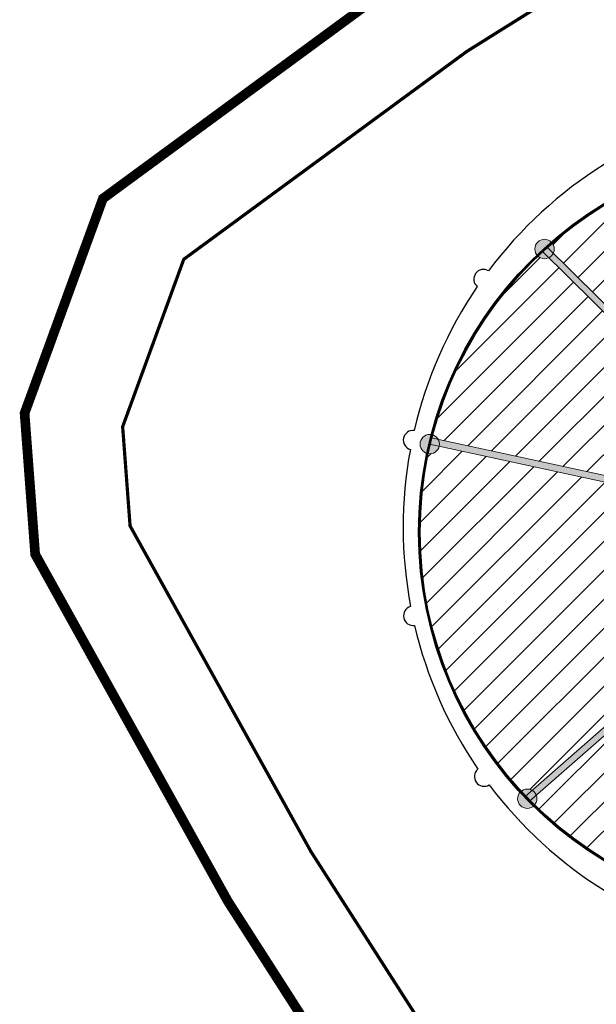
# Model space of a CAD drawing. Header units: millimetres. Extents: x -1402 to -179, y -280 to 6164.
# Tile 157 of 212: x -786 to -768, y 3969 to 4000. Entities that reach past the tile are written whole.
import ezdxf

# ---------------------------------------------------------------- set-up
doc = ezdxf.new("R2010")
doc.units = ezdxf.units.MM
doc.linetypes.add('AJN-Limite', pattern=[1.25, 0.5, -0.25, 0, -0.25, 0, -0.25])
doc.linetypes.add('DASH', pattern=[0.35, 0.25, -0.1])
for name, color, linetype, lineweight in [('AJN-2-SBT-C', 2, 'CONTINUOUS', 20), ('AJN-4-VIT-C', 130, 'CONTINUOUS', 30), ('GEO-1-LIM-V', 10, 'AJN-Limite', 25)]:
    doc.layers.add(name, color=color, linetype=linetype, lineweight=lineweight)
doc.layers.add('AJN-2-SBT-H', color=7, linetype='CONTINUOUS', true_color=0x6e6e6e)
doc.layers.add('AJN-9-SRF-MARINHORIZON-HOUSING SIMPLEX', color=7, linetype='CONTINUOUS', true_color=0x71c6c3)
doc.layers.add('AJN-7-PER-V', color=8, linetype='CONTINUOUS')

msp = doc.modelspace()

# ---------------------------------------------------------------- hatches: boundary and pattern name
at = {"layer": 'AJN-2-SBT-H'}
h = msp.add_hatch(color=256, dxfattribs=at)
h.dxf.hatch_style = 1
edge = h.paths.add_edge_path()
edge.add_line((-769.7103479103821, 3992.514794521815), (-765.7239736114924, 3988.579361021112))
edge.add_arc((-760.8848278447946, 3983.802053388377), 6.799999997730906, 135.3684326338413, 137.0538456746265)
edge.add_line((-765.8623891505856, 3988.434966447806), (-769.8584379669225, 3992.379951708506))
edge.add_line((-769.8584379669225, 3992.379951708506), (-769.7103479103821, 3992.514794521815))
edge = h.paths.add_edge_path()
edge.add_line((-773.3468688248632, 3986.396472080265), (-766.3784213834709, 3984.888529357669))
edge.add_arc((-760.884827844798, 3983.802053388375), 5.600000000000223, 168.8128953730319, 190.5569424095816)
edge.add_line((-766.3900383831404, 3982.776062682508), (-766.1934237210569, 3982.812705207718))
edge.add_arc((-760.884827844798, 3983.802053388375), 5.400000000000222, 116.9310862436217, 190.556942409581, ccw=False)
edge.add_line((-763.3305877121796, 3988.616433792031), (-763.4211714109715, 3988.794744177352))
edge.add_arc((-760.8848278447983, 3983.802053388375), 5.599999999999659, 116.9310862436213, 166.7665087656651)
edge.add_line((-766.3361212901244, 3985.084004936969), (-773.2992448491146, 3986.590795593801))
edge.add_line((-773.2992448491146, 3986.590795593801), (-773.3468688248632, 3986.396472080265))
edge = h.paths.add_edge_path()
edge.add_line((-752.0235144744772, 3990.423398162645), (-756.3375936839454, 3987.076600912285))
edge.add_line((-756.3375936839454, 3987.076600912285), (-756.4601854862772, 3987.234623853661))
edge.add_arc((-760.8848278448, 3983.802053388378), 5.599999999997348, 37.80376767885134, 65.16699431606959)
edge.add_line((-758.5329681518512, 3988.884253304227), (-758.4489731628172, 3989.065760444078))
edge.add_arc((-760.8848278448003, 3983.802053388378), 5.799999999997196, 37.80376767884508, 65.16699431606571, ccw=False)
edge.add_line((-756.3021625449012, 3987.357215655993), (-752.1388081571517, 3990.587082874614))
edge.add_line((-752.1388081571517, 3990.587082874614), (-752.0235144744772, 3990.423398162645))
edge = h.paths.add_edge_path()
edge.add_line((-758.554446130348, 3995.093201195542), (-759.751935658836, 3989.286263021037))
edge.add_arc((-760.8848278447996, 3983.802053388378), 5.599999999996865, 78.32838359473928, 102.8369681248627)
edge.add_line((-762.1290225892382, 3989.262088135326), (-762.1734581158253, 3989.457089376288))
edge.add_arc((-760.8848278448, 3983.802053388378), 5.799999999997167, 80.30515618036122, 102.83696812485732, ccw=False)
edge.add_line((-759.9081039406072, 3989.519221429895), (-758.7477317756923, 3995.146167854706))
edge.add_line((-758.7477317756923, 3995.146167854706), (-758.554446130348, 3995.093201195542))
edge = h.paths.add_edge_path()
edge.add_line((-765.2481103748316, 3979.980827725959), (-770.3896560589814, 3975.47802366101))
edge.add_line((-770.3896560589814, 3975.47802366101), (-770.2503483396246, 3975.334170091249))
edge.add_line((-770.2503483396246, 3975.334170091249), (-764.9631983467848, 3979.96448983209))
edge.add_arc((-760.8848278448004, 3983.802053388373), 5.599999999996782, 221.2108560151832, 223.2575691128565, ccw=False)
edge.add_line((-765.0976523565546, 3980.112594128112), (-765.2481103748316, 3979.980827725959))
h = msp.add_hatch(color=256, dxfattribs=at)
h.dxf.hatch_style = 1
edge = h.paths.add_edge_path()
edge.add_arc((-769.7843929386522, 3992.447373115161), 0.2999999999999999, 0, 360)
h = msp.add_hatch(color=256, dxfattribs=at)
h.dxf.hatch_style = 1
edge = h.paths.add_edge_path()
edge.add_arc((-773.3435671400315, 3986.398962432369), 0.2999999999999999, 0, 360)
h = msp.add_hatch(color=256, dxfattribs=at)
h.dxf.hatch_style = 1
edge = h.paths.add_edge_path()
edge.add_arc((-770.320002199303, 3975.406096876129), 0.2999999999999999, 0, 360)
at = {"layer": 'AJN-9-SRF-MARINHORIZON-HOUSING SIMPLEX'}
h = msp.add_hatch(dxfattribs=at)
h.set_pattern_fill('ANSI31', color=256, scale=0.2)
h.set_pattern_definition([(45, (0, 3900), (-0.4490128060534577, 0.4490128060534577), [])])
h.paths.add_polyline_path([(-751.9523727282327, 3990.274659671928, -0.2453242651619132), (-752.2298196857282, 3990.263349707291), (-756.3375936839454, 3987.076600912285), (-756.4601854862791, 3987.234623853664, 0.1199651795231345), (-758.5329681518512, 3988.884253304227), (-758.4909706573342, 3988.975006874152), (-759.7313172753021, 3989.386246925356), (-759.751935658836, 3989.286263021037), (-759.9485218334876, 3989.323224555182, 0.09832347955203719), (-762.1290225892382, 3989.262088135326), (-762.1734581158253, 3989.457089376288, -0.09863155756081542), (-759.9081039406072, 3989.519221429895), (-758.8061531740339, 3994.862867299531, -0.2627030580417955), (-758.9510889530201, 3995.119684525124, -0.04324066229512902), (-758.9466182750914, 3995.17128316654, 0.2435690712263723), (-769.5444822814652, 3992.627492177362, -0.1624049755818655), (-769.4843929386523, 3992.447373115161, -0.1102261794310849), (-769.5128566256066, 3992.319826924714), (-765.7239736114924, 3988.579361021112, 0.007354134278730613), (-765.8623891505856, 3988.434966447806), (-769.653365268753, 3992.177499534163, -0.3064798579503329), (-769.9861406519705, 3992.225341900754, 0.1382648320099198), (-773.2493712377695, 3986.683790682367, -0.1893949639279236), (-773.08068105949, 3986.543499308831), (-766.3361212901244, 3985.084004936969, -0.2209413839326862), (-763.4211714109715, 3988.794744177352), (-763.3305877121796, 3988.616433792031), (-762.7870855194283, 3987.546571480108, -0.3815023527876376), (-757.3785961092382, 3986.114268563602), (-757.5038186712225, 3986.031689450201), (-756.9002521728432, 3984.527075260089), (-756.7526752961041, 3984.553927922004, -0.03549234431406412), (-756.6878723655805, 3983.961943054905), (-754.6191656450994, 3984.158743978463), (-754.6264393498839, 3984.258479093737), (-750.2581464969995, 3984.576150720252, -0.3164227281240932), (-749.9932258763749, 3984.797386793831, 0.1246268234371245)])
h.paths.add_polyline_path([(-752.2978155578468, 3990.761941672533, 0.1604133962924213), (-758.3705402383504, 3995.013418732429, -0.274672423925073), (-758.6102747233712, 3994.822473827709), (-759.7313172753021, 3989.386246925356), (-758.4909706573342, 3988.975006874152), (-758.4489731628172, 3989.065760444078, -0.1199651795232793), (-756.3021625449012, 3987.357215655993), (-752.3727245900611, 3990.405614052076, -0.1116851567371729), (-752.4019280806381, 3990.534723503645, -0.2181951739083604)], flags=17)
h.paths.add_polyline_path([(-764.3165791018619, 3985.599064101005), (-764.6016605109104, 3985.757853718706, -0.01190499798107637), (-764.5043518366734, 3985.932557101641), (-764.2133257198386, 3985.770549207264), (-763.5282631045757, 3987.001175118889), (-763.5749431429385, 3987.027464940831, -0.05633894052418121), (-762.7870855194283, 3987.546571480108), (-763.3305877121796, 3988.616433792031, 0.3327810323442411), (-766.1934237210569, 3982.812705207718), (-765.013735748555, 3983.032560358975, -0.08252612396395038), (-765.0406890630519, 3984.409356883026), (-764.9939156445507, 3984.383014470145)])
h.paths.add_polyline_path([(-765.013735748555, 3983.032560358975), (-766.1934237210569, 3982.812705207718), (-766.3900383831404, 3982.776062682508, -0.09516200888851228), (-766.3784213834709, 3984.888529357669), (-773.0510322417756, 3986.332454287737, -0.391382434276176), (-773.3869079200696, 3986.102109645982, 0.05178632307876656), (-773.639792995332, 3983.66703734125, 0.1882113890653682), (-770.5074084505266, 3975.640359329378, -0.3056217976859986), (-770.1731056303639, 3975.667671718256), (-765.2481103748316, 3979.980827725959), (-765.0976523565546, 3980.112594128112, 0.008930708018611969), (-764.9631983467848, 3979.96448983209), (-765.0544341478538, 3979.884588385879), (-764.3356025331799, 3979.265297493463), (-764.2750626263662, 3979.344889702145, 0.09832347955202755), (-762.3149158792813, 3978.387734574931), (-762.1206361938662, 3978.340114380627), (-762.1431989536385, 3978.240551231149), (-760.8438001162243, 3978.102201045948), (-760.8445199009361, 3978.202198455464, 0.1199651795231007), (-758.275169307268, 3978.84728978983), (-758.186691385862, 3978.893890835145), (-758.8615480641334, 3980.121518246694, -0.1811715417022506), (-761.7779257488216, 3979.698106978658, -0.3017550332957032)])
h.paths.add_polyline_path([(-762.3591453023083, 3978.192562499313, -0.09863155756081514), (-764.3961424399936, 3979.18570528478), (-764.3356025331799, 3979.265297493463), (-765.0544341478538, 3979.884588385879), (-770.0413392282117, 3975.517213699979, -0.09514258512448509), (-770.020002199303, 3975.406096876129, -0.1785716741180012), (-770.0918761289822, 3975.211267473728, 0.1490277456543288), (-763.9633696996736, 3972.017836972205, -0.3093133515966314), (-763.7080024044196, 3972.240433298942)])
h.paths.add_polyline_path([(-758.1819672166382, 3978.670333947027, -0.1199651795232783), (-760.8430803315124, 3978.002203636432), (-760.8438001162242, 3978.102201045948), (-762.1431989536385, 3978.240551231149), (-763.5129482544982, 3972.196230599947, -0.2748153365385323), (-763.3736145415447, 3971.923095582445, 0.170335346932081), (-755.6888489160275, 3973.507718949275, -0.1183940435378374), (-755.7215664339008, 3973.643954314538, -0.1887400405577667), (-755.6418521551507, 3973.847606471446)])
h.paths.add_polyline_path([(-755.3750463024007, 3980.799045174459), (-755.3271896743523, 3980.886850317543), (-757.1294560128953, 3981.921313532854, -0.007953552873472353), (-757.1911791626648, 3981.802813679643), (-757.3230951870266, 3981.874215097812), (-757.98136294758, 3980.978511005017), (-757.873827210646, 3980.873935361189, -0.07431663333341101), (-758.8615480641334, 3980.121518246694), (-758.186691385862, 3978.893890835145), (-758.0982134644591, 3978.940491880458), (-755.4648959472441, 3973.940808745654, -0.270077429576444), (-755.1846789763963, 3973.828031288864, 0.1282627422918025), (-751.2205784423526, 3978.307218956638, -0.2638951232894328), (-751.3666609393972, 3978.564725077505, -0.03981708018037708), (-751.362868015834, 3978.612278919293)])
h.paths.add_polyline_path([(-756.802154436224, 3982.816265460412, -0.0569053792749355), (-757.1294560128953, 3981.921313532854), (-755.3271896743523, 3980.886850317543), (-755.2793330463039, 3980.974655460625), (-751.2671547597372, 3978.787889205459, -0.2771498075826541), (-750.9639277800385, 3978.846586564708, 0.05200651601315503), (-750.20222379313, 3981.184135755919, -0.2993854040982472), (-750.4167678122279, 3981.434494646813)])
h.paths.add_polyline_path([(-749.9391930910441, 3983.66703734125, 0.01122496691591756), (-749.9511351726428, 3984.198913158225, -0.313171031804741), (-750.2430037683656, 3984.377632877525), (-754.611891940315, 3984.059008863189), (-754.6191656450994, 3984.158743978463), (-756.6878723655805, 3983.961943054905, -0.02424562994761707), (-756.6921074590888, 3983.554877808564, -0.03261475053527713), (-756.7598543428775, 3983.011741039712), (-750.3744677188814, 3981.629970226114, -0.2846100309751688), (-750.09183226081, 3981.771162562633, 0.04019058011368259)])

# ---------------------------------------------------------------- linework, layer by layer
at = {"layer": 'AJN-2-SBT-C'}
for points in [[(-769.7103479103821, 3992.514794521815), (-765.7239736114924, 3988.579361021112, 0.007354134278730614), (-765.8623891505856, 3988.434966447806), (-769.8584379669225, 3992.379951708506)], [(-773.3468688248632, 3986.396472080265), (-766.3784213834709, 3984.888529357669, 0.09516200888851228), (-766.3900383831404, 3982.776062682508), (-766.1934237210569, 3982.812705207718, -0.3327810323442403), (-763.3305877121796, 3988.616433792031), (-763.4211714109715, 3988.794744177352, 0.2209413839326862), (-766.3361212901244, 3985.084004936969), (-773.2992448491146, 3986.590795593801)], [(-765.2481103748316, 3979.980827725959), (-770.3896560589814, 3975.47802366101), (-770.2503483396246, 3975.334170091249), (-764.9631983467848, 3979.96448983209, -0.008930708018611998), (-765.0976523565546, 3980.112594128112)]]:
    msp.add_lwpolyline(points, format="xyb", close=True, dxfattribs=at)
for centre in [(-769.7843929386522, 3992.447373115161), (-773.3435671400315, 3986.398962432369), (-770.320002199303, 3975.406096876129)]:
    msp.add_circle(centre, 0.2999999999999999, dxfattribs=at)
at = {"layer": 'AJN-4-VIT-C'}
for radius in [11.90029995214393, 11.87529995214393, 11.85029995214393]:
    msp.add_circle((-761.789493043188, 3983.66703734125), radius, dxfattribs=at)
at = {"layer": 'AJN-7-PER-V', "ltscale": 5}
msp.add_lwpolyline([(-767.9369224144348, 3995.068406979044, 0.09252206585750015), (-771.5215503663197, 3991.770036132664, 0.9303294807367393), (-771.8692168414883, 3991.2829457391, 0.09251747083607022), (-773.8235639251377, 3986.821217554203, 0.930329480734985), (-773.9458545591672, 3986.235406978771, 0.09252206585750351), (-773.9397084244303, 3981.364188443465, 0.9303294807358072), (-773.8159399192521, 3980.778688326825, 0.09252206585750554), (-771.8502035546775, 3976.321706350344, 0.9303294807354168), (-771.5013001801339, 3975.835501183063, 0.09251747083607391), (-767.9085058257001, 3972.546379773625, 0.9303294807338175)], format="xyb", dxfattribs=at)
at = {"layer": 'GEO-1-LIM-V', "linetype": 'Continuous', "ltscale": 25, "const_width": 0.3}
msp.add_lwpolyline([(-732.0415379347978, 4023.737891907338), (-736.5741646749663, 4021.178525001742), (-740.9097182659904, 4019.209783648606), (-746.4276968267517, 4016.650419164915), (-749.8644811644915, 4015.221784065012), (-754.3353266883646, 4012.797173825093), (-765.3208293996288, 4006.416619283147), (-773.8793028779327, 4001.056952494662), (-783.4769755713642, 3994.009882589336), (-785.9053023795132, 3987.35804987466), (-785.5772190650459, 3982.982645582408), (-779.6016890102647, 3972.224005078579), (-774.4032194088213, 3964.113294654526), (-770.9598076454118, 3958.745020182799), (-764.1540881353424, 3948.27272029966), (-759.7065812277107, 3941.673974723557), (-756.4502605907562, 3936.812145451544), (-753.1055995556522, 3931.769981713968), (-747.5052165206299, 3923.462289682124), (-742.4073957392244, 3915.357179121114)], dxfattribs=at)
at = {"layer": 'GEO-1-LIM-V', "linetype": 'DASH', "ltscale": 5, "const_width": 0.1}
msp.add_lwpolyline([(-730.8696706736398, 4020.954376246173), (-735.2138265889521, 4018.501430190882), (-739.6583579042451, 4016.483202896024), (-745.2202875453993, 4013.903452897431), (-748.5701976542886, 4012.510930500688), (-752.8665568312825, 4010.180946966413), (-763.7708983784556, 4003.847532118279), (-772.1931078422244, 3998.57319943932), (-780.9700504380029, 3992.128748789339), (-782.8653168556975, 3986.937110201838), (-782.634856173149, 3983.863626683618), (-777.0249525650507, 3973.763278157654), (-771.8774824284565, 3965.732137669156), (-768.4394673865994, 3960.372277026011), (-761.6523232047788, 3949.92855992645), (-757.2164363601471, 3943.347054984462), (-753.9539700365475, 3938.476049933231), (-750.6117924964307, 3933.437630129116), (-744.9910743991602, 3925.099772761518), (-740.008370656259, 3917.177688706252)], dxfattribs=at)

doc.saveas('drawing.dxf')
